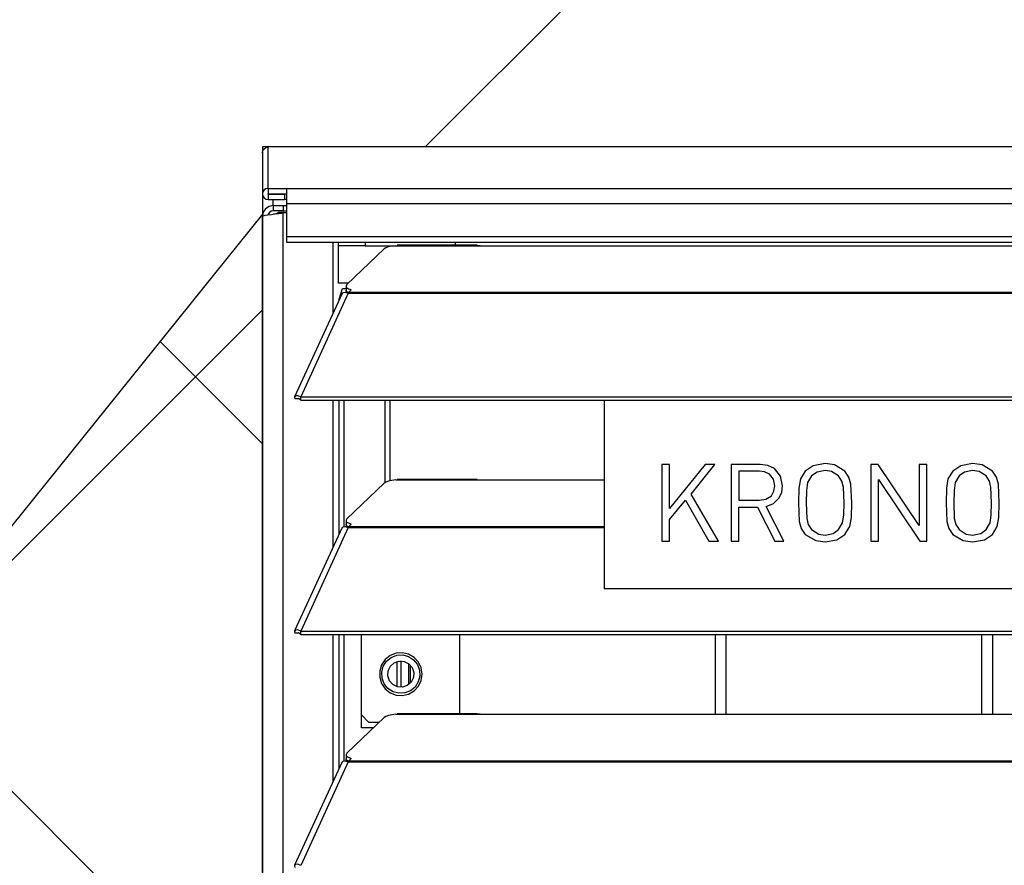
# Model space of a CAD drawing. Header units: millimetres. Extents: x 0 to 39025, y -31299 to 8400.
# Tile 152 of 256: x 6558 to 6743, y -8516 to -8358. Entities that reach past the tile are written whole.
import ezdxf

# ---------------------------------------------------------------- set-up
doc = ezdxf.new("R2010")
doc.units = ezdxf.units.MM
doc.layers.add('ODMIKI funkcionalni', color=253, linetype='Continuous')
doc.layers.add('ODMIKI varnostni', color=252, linetype='Continuous')

# ---------------------------------------------------------------- blocks, each defined once
blk = doc.blocks.new('*U55')
at = {"lineweight": 25}
for points, knots in [([(0, 1254.5), (0, 1254.5), (0.08, 1254.91), (0.08, 1254.91), (0.08, 1254.91), (0.3, 1255.25), (0.3, 1255.25), (0.3, 1255.25), (0.65, 1255.48), (0.65, 1255.48), (0.65, 1255.48), (1.04, 1255.56), (1.04, 1255.56)], [0, 0, 0, 0, 1, 1, 1, 2, 2, 2, 3, 3, 3, 4, 4, 4, 4]), ([(1.04, 1247.8), (1.04, 1247.8), (0.65, 1247.72), (0.65, 1247.72), (0.65, 1247.72), (0.3, 1247.5), (0.3, 1247.5), (0.3, 1247.5), (0.08, 1247.15), (0.08, 1247.15), (0.08, 1247.15), (0, 1246.75), (0, 1246.75), (0, 1246.75), (0.08, 1246.34), (0.08, 1246.34), (0.08, 1246.34), (0.3, 1246), (0.3, 1246), (0.3, 1246), (0.65, 1245.77), (0.65, 1245.77), (0.65, 1245.77), (1.04, 1245.7), (1.04, 1245.7)], [0, 0, 0, 0, 1, 1, 1, 2, 2, 2, 3, 3, 3, 4, 4, 4, 5, 5, 5, 6, 6, 6, 7, 7, 7, 8, 8, 8, 8]), ([(4.49, 1247.8), (4.49, 1247.8), (4.49, 1247.74), (4.49, 1247.74), (4.49, 1247.74), (4.49, 1247.56), (4.49, 1247.56), (4.49, 1247.56), (4.49, 1247.29), (4.49, 1247.29), (4.49, 1247.29), (4.49, 1246.93), (4.49, 1246.93), (4.49, 1246.93), (4.49, 1246.49), (4.49, 1246.49), (4.49, 1246.49), (4.49, 1245.99), (4.49, 1245.99), (4.49, 1245.99), (4.49, 1245.45), (4.49, 1245.45), (4.49, 1245.45), (4.49, 1244.89), (4.49, 1244.89)], [0, 0, 0, 0, 1, 1, 1, 2, 2, 2, 3, 3, 3, 4, 4, 4, 5, 5, 5, 6, 6, 6, 7, 7, 7, 8, 8, 8, 8]), ([(1.04, 1246.8), (1.04, 1246.8), (1.03, 1246.8), (1.03, 1246.8), (1.03, 1246.8), (1.01, 1246.78), (1.01, 1246.78), (1.01, 1246.78), (1, 1246.77), (1, 1246.77), (1, 1246.77), (0.99, 1246.75), (0.99, 1246.75), (0.99, 1246.75), (1, 1246.73), (1, 1246.73), (1, 1246.73), (1.01, 1246.71), (1.01, 1246.71), (1.01, 1246.71), (1.03, 1246.7), (1.03, 1246.7), (1.03, 1246.7), (1.04, 1246.7), (1.04, 1246.7)], [0, 0, 0, 0, 1, 1, 1, 2, 2, 2, 3, 3, 3, 4, 4, 4, 5, 5, 5, 6, 6, 6, 7, 7, 7, 8, 8, 8, 8]), ([(2, 1244.58), (2, 1244.58), (1.23, 1244.43), (1.23, 1244.43), (1.23, 1244.43), (0.59, 1243.99), (0.59, 1243.99), (0.59, 1243.99), (0.15, 1243.34), (0.15, 1243.34), (0.15, 1243.34), (0, 1242.58), (0, 1242.58)], [0, 0, 0, 0, 1, 1, 1, 2, 2, 2, 3, 3, 3, 4, 4, 4, 4]), ([(0, 1242.58), (0, 1242.58), (0.12, 1242.66), (0.12, 1242.66), (0.12, 1242.66), (0.48, 1242.75), (0.48, 1242.75), (0.48, 1242.75), (1.02, 1242.83), (1.02, 1242.83), (1.02, 1242.83), (1.69, 1242.92), (1.69, 1242.92), (1.69, 1242.92), (2.38, 1243), (2.38, 1243), (2.38, 1243), (3.04, 1243.09), (3.04, 1243.09), (3.04, 1243.09), (3.57, 1243.18), (3.57, 1243.18), (3.57, 1243.18), (3.9, 1243.26), (3.9, 1243.26)], [0, 0, 0, 0, 1, 1, 1, 2, 2, 2, 3, 3, 3, 4, 4, 4, 5, 5, 5, 6, 6, 6, 7, 7, 7, 8, 8, 8, 8]), ([(2, 1243.57), (2, 1243.57), (1.62, 1243.5), (1.62, 1243.5), (1.62, 1243.5), (1.29, 1243.28), (1.29, 1243.28), (1.29, 1243.28), (1.07, 1242.95), (1.07, 1242.95), (1.07, 1242.95), (1.05, 1242.84), (1.05, 1242.84)], [0, 0, 0, 0, 1, 1, 1, 2, 2, 2, 3, 3, 3, 4, 4, 4, 4]), ([(2, 1242.96), (2, 1242.96), (2.19, 1243), (2.19, 1243), (2.19, 1243), (2.52, 1243.09), (2.52, 1243.09), (2.52, 1243.09), (2.78, 1243.18), (2.78, 1243.18), (2.78, 1243.18), (2.95, 1243.26), (2.95, 1243.26)], [0, 0, 0, 0, 1, 1, 1, 2, 2, 2, 3, 3, 3, 4, 4, 4, 4]), ([(4.49, 1238.75), (4.49, 1238.75), (4.49, 1238.34), (4.49, 1238.34), (4.49, 1238.34), (4.49, 1238), (4.49, 1238), (4.49, 1238), (4.49, 1237.77), (4.49, 1237.77), (4.49, 1237.77), (4.49, 1237.69), (4.49, 1237.69)], [0, 0, 0, 0, 1, 1, 1, 2, 2, 2, 3, 3, 3, 4, 4, 4, 4]), ([(14.25, 1237.05), (14.25, 1237.05), (14.25, 1237.44), (14.25, 1237.44), (14.25, 1237.44), (14.25, 1237.69), (14.25, 1237.69)], [0, 0, 0, 0, 1, 1, 1, 2, 2, 2, 2]), ([(19.25, 1237.69), (19.25, 1237.69), (19.25, 1237.44), (19.25, 1237.44), (19.25, 1237.44), (19.25, 1237.05), (19.25, 1237.05)], [0, 0, 0, 0, 1, 1, 1, 2, 2, 2, 2]), ([(25, 1237.05), (25, 1237.05), (24.28, 1236.97), (24.28, 1236.97), (24.28, 1236.97), (23.66, 1236.82), (23.66, 1236.82), (23.66, 1236.82), (23.16, 1236.65), (23.16, 1236.65), (23.16, 1236.65), (22.83, 1236.43), (22.83, 1236.43)], [0, 0, 0, 0, 1, 1, 1, 2, 2, 2, 3, 3, 3, 4, 4, 4, 4]), ([(36.24, 1237.13), (36.24, 1237.13), (36.24, 1237.44), (36.24, 1237.44), (36.24, 1237.44), (36.24, 1237.69), (36.24, 1237.69)], [0, 0, 0, 0, 1, 1, 1, 2, 2, 2, 2]), ([(40.31, 1237.11), (40.31, 1237.11), (40.83, 1237.1), (40.83, 1237.1), (40.83, 1237.1), (41.99, 1237.05), (41.99, 1237.05)], [0, 0, 0, 0, 1, 1, 1, 2, 2, 2, 2]), ([(15.84, 1229.75), (15.84, 1229.75), (15.74, 1229.61), (15.74, 1229.61), (15.74, 1229.61), (15.7, 1229.48), (15.7, 1229.48), (15.7, 1229.48), (15.71, 1229.35), (15.71, 1229.35), (15.71, 1229.35), (15.79, 1229.22), (15.79, 1229.22), (15.79, 1229.22), (15.93, 1229.09), (15.93, 1229.09), (15.93, 1229.09), (16.12, 1228.97), (16.12, 1228.97), (16.12, 1228.97), (16.37, 1228.87), (16.37, 1228.87), (16.37, 1228.87), (16.67, 1228.77), (16.67, 1228.77)], [0, 0, 0, 0, 1, 1, 1, 2, 2, 2, 3, 3, 3, 4, 4, 4, 5, 5, 5, 6, 6, 6, 7, 7, 7, 8, 8, 8, 8]), ([(14.96, 1228.09), (14.96, 1228.09), (15.12, 1228.28), (15.12, 1228.28), (15.12, 1228.28), (15.55, 1228.32), (15.55, 1228.32), (15.55, 1228.32), (16.11, 1228.12), (16.11, 1228.12)], [0, 0, 0, 0, 1, 1, 1, 2, 2, 2, 3, 3, 3, 3]), ([(16.23, 1228.16), (16.23, 1228.16), (16.12, 1228.21), (16.12, 1228.21), (16.12, 1228.21), (15.93, 1228.33), (15.93, 1228.33), (15.93, 1228.33), (15.79, 1228.46), (15.79, 1228.46), (15.79, 1228.46), (15.71, 1228.58), (15.71, 1228.58), (15.71, 1228.58), (15.69, 1228.69), (15.69, 1228.69)], [0, 0, 0, 0, 1, 1, 1, 2, 2, 2, 3, 3, 3, 4, 4, 4, 5, 5, 5, 5]), ([(16.21, 1228.12), (16.21, 1228.12), (16.21, 1228.15), (16.21, 1228.15), (16.21, 1228.15), (16.21, 1228.19), (16.21, 1228.19), (16.21, 1228.19), (16.21, 1228.22), (16.21, 1228.22), (16.21, 1228.22), (16.21, 1228.24), (16.21, 1228.24), (16.21, 1228.24), (16.21, 1228.27), (16.21, 1228.27), (16.21, 1228.27), (16.21, 1228.29), (16.21, 1228.29), (16.21, 1228.29), (16.21, 1228.32), (16.21, 1228.32), (16.21, 1228.32), (16.21, 1228.34), (16.21, 1228.34)], [0, 0, 0, 0, 1, 1, 1, 2, 2, 2, 3, 3, 3, 4, 4, 4, 5, 5, 5, 6, 6, 6, 7, 7, 7, 8, 8, 8, 8]), ([(7.19, 1208.69), (7.19, 1208.69), (6.64, 1208.9), (6.64, 1208.9), (6.64, 1208.9), (6.22, 1208.88), (6.22, 1208.88), (6.22, 1208.88), (6.02, 1208.65), (6.02, 1208.65), (6.02, 1208.65), (6.1, 1208.32), (6.1, 1208.32)], [0, 0, 0, 0, 1, 1, 1, 2, 2, 2, 3, 3, 3, 4, 4, 4, 4]), ([(7.19, 1208.04), (7.19, 1208.04), (6.97, 1208.27), (6.97, 1208.27), (6.97, 1208.27), (6.81, 1208.37), (6.81, 1208.37), (6.81, 1208.37), (6.77, 1208.37), (6.77, 1208.37), (6.77, 1208.37), (6.87, 1208.32), (6.87, 1208.32)], [0, 0, 0, 0, 1, 1, 1, 2, 2, 2, 3, 3, 3, 4, 4, 4, 4]), ([(97.59, 1191.98), (97.59, 1191.98), (97.25, 1193.79), (97.25, 1193.79), (97.25, 1193.79), (96.12, 1195.2), (96.12, 1195.2), (96.12, 1195.2), (94.83, 1195.81), (94.83, 1195.81), (94.83, 1195.81), (93.4, 1195.98), (93.4, 1195.98)], [0, 0, 0, 0, 1, 1, 1, 2, 2, 2, 3, 3, 3, 4, 4, 4, 4]), ([(105.6, 1196.17), (105.6, 1196.17), (103.37, 1195.74), (103.37, 1195.74), (103.37, 1195.74), (101.88, 1194.76), (101.88, 1194.76)], [0, 0, 0, 0, 1, 1, 1, 2, 2, 2, 2]), ([(109.32, 1194.76), (109.32, 1194.76), (107.36, 1195.91), (107.36, 1195.91), (107.36, 1195.91), (105.6, 1196.17), (105.6, 1196.17)], [0, 0, 0, 0, 1, 1, 1, 2, 2, 2, 2]), ([(133.29, 1196.17), (133.29, 1196.17), (131.06, 1195.74), (131.06, 1195.74), (131.06, 1195.74), (129.56, 1194.76), (129.56, 1194.76)], [0, 0, 0, 0, 1, 1, 1, 2, 2, 2, 2]), ([(137, 1194.76), (137, 1194.76), (135.05, 1195.91), (135.05, 1195.91), (135.05, 1195.91), (133.29, 1196.17), (133.29, 1196.17)], [0, 0, 0, 0, 1, 1, 1, 2, 2, 2, 2]), ([(96.14, 1191.97), (96.14, 1191.97), (95.91, 1193.2), (95.91, 1193.2), (95.91, 1193.2), (95.13, 1194.17), (95.13, 1194.17), (95.13, 1194.17), (94.24, 1194.58), (94.24, 1194.58), (94.24, 1194.58), (93.26, 1194.7), (93.26, 1194.7)], [0, 0, 0, 0, 1, 1, 1, 2, 2, 2, 3, 3, 3, 4, 4, 4, 4]), ([(101.88, 1194.76), (101.88, 1194.76), (100.96, 1193.27), (100.96, 1193.27), (100.96, 1193.27), (100.66, 1191.56), (100.66, 1191.56), (100.66, 1191.56), (100.6, 1188.8), (100.6, 1188.8)], [0, 0, 0, 0, 1, 1, 1, 2, 2, 2, 3, 3, 3, 3]), ([(103.07, 1193.83), (103.07, 1193.83), (102.32, 1192.58), (102.32, 1192.58), (102.32, 1192.58), (102.09, 1191.12), (102.09, 1191.12), (102.09, 1191.12), (102.04, 1188.8), (102.04, 1188.8)], [0, 0, 0, 0, 1, 1, 1, 2, 2, 2, 3, 3, 3, 3]), ([(105.6, 1194.88), (105.6, 1194.88), (104.08, 1194.54), (104.08, 1194.54), (104.08, 1194.54), (103.07, 1193.83), (103.07, 1193.83)], [0, 0, 0, 0, 1, 1, 1, 2, 2, 2, 2]), ([(108.12, 1193.83), (108.12, 1193.83), (106.81, 1194.67), (106.81, 1194.67), (106.81, 1194.67), (105.6, 1194.88), (105.6, 1194.88)], [0, 0, 0, 0, 1, 1, 1, 2, 2, 2, 2]), ([(109.15, 1188.8), (109.15, 1188.8), (109.04, 1191.75), (109.04, 1191.75), (109.04, 1191.75), (108.76, 1192.88), (108.76, 1192.88), (108.76, 1192.88), (108.12, 1193.83), (108.12, 1193.83)], [0, 0, 0, 0, 1, 1, 1, 2, 2, 2, 3, 3, 3, 3]), ([(110.6, 1188.81), (110.6, 1188.81), (110.45, 1192.3), (110.45, 1192.3), (110.45, 1192.3), (110.08, 1193.62), (110.08, 1193.62), (110.08, 1193.62), (109.32, 1194.76), (109.32, 1194.76)], [0, 0, 0, 0, 1, 1, 1, 2, 2, 2, 3, 3, 3, 3]), ([(129.56, 1194.76), (129.56, 1194.76), (128.66, 1193.27), (128.66, 1193.27), (128.66, 1193.27), (128.35, 1191.56), (128.35, 1191.56), (128.35, 1191.56), (128.29, 1188.8), (128.29, 1188.8)], [0, 0, 0, 0, 1, 1, 1, 2, 2, 2, 3, 3, 3, 3]), ([(130.76, 1193.83), (130.76, 1193.83), (130.01, 1192.58), (130.01, 1192.58), (130.01, 1192.58), (129.79, 1191.12), (129.79, 1191.12), (129.79, 1191.12), (129.73, 1188.8), (129.73, 1188.8)], [0, 0, 0, 0, 1, 1, 1, 2, 2, 2, 3, 3, 3, 3]), ([(133.29, 1194.88), (133.29, 1194.88), (131.76, 1194.54), (131.76, 1194.54), (131.76, 1194.54), (130.76, 1193.83), (130.76, 1193.83)], [0, 0, 0, 0, 1, 1, 1, 2, 2, 2, 2]), ([(135.81, 1193.83), (135.81, 1193.83), (134.49, 1194.67), (134.49, 1194.67), (134.49, 1194.67), (133.29, 1194.88), (133.29, 1194.88)], [0, 0, 0, 0, 1, 1, 1, 2, 2, 2, 2]), ([(136.84, 1188.8), (136.84, 1188.8), (136.72, 1191.75), (136.72, 1191.75), (136.72, 1191.75), (136.45, 1192.88), (136.45, 1192.88), (136.45, 1192.88), (135.81, 1193.83), (135.81, 1193.83)], [0, 0, 0, 0, 1, 1, 1, 2, 2, 2, 3, 3, 3, 3]), ([(138.28, 1188.81), (138.28, 1188.81), (138.14, 1192.3), (138.14, 1192.3), (138.14, 1192.3), (137.77, 1193.62), (137.77, 1193.62), (137.77, 1193.62), (137, 1194.76), (137, 1194.76)], [0, 0, 0, 0, 1, 1, 1, 2, 2, 2, 3, 3, 3, 3]), ([(25, 1193.08), (25, 1193.08), (24.28, 1192.99), (24.28, 1192.99), (24.28, 1192.99), (23.66, 1192.86), (23.66, 1192.86), (23.66, 1192.86), (23.16, 1192.67), (23.16, 1192.67), (23.16, 1192.67), (22.83, 1192.46), (22.83, 1192.46)], [0, 0, 0, 0, 1, 1, 1, 2, 2, 2, 3, 3, 3, 4, 4, 4, 4]), ([(40.31, 1193.13), (40.31, 1193.13), (40.83, 1193.13), (40.83, 1193.13), (40.83, 1193.13), (41.99, 1193.08), (41.99, 1193.08)], [0, 0, 0, 0, 1, 1, 1, 2, 2, 2, 2]), ([(93.26, 1189.26), (93.26, 1189.26), (94.49, 1189.45), (94.49, 1189.45), (94.49, 1189.45), (95.53, 1190.13), (95.53, 1190.13), (95.53, 1190.13), (96, 1190.99), (96, 1190.99), (96, 1190.99), (96.14, 1191.97), (96.14, 1191.97)], [0, 0, 0, 0, 1, 1, 1, 2, 2, 2, 3, 3, 3, 4, 4, 4, 4]), ([(94.54, 1188.11), (94.54, 1188.11), (95.93, 1188.65), (95.93, 1188.65), (95.93, 1188.65), (97, 1189.71), (97, 1189.71), (97, 1189.71), (97.45, 1190.81), (97.45, 1190.81), (97.45, 1190.81), (97.59, 1191.98), (97.59, 1191.98)], [0, 0, 0, 0, 1, 1, 1, 2, 2, 2, 3, 3, 3, 4, 4, 4, 4]), ([(100.6, 1188.8), (100.6, 1188.8), (100.74, 1185.3), (100.74, 1185.3), (100.74, 1185.3), (101.11, 1183.98), (101.11, 1183.98), (101.11, 1183.98), (101.88, 1182.84), (101.88, 1182.84)], [0, 0, 0, 0, 1, 1, 1, 2, 2, 2, 3, 3, 3, 3]), ([(102.04, 1188.8), (102.04, 1188.8), (102.16, 1185.86), (102.16, 1185.86), (102.16, 1185.86), (102.43, 1184.73), (102.43, 1184.73), (102.43, 1184.73), (103.07, 1183.78), (103.07, 1183.78)], [0, 0, 0, 0, 1, 1, 1, 2, 2, 2, 3, 3, 3, 3]), ([(108.12, 1183.78), (108.12, 1183.78), (108.87, 1185.03), (108.87, 1185.03), (108.87, 1185.03), (109.09, 1186.49), (109.09, 1186.49), (109.09, 1186.49), (109.15, 1188.81), (109.15, 1188.81)], [0, 0, 0, 0, 1, 1, 1, 2, 2, 2, 3, 3, 3, 3]), ([(109.32, 1182.84), (109.32, 1182.84), (110.22, 1184.33), (110.22, 1184.33), (110.22, 1184.33), (110.53, 1186.05), (110.53, 1186.05), (110.53, 1186.05), (110.59, 1188.8), (110.59, 1188.8)], [0, 0, 0, 0, 1, 1, 1, 2, 2, 2, 3, 3, 3, 3]), ([(128.29, 1188.8), (128.29, 1188.8), (128.43, 1185.3), (128.43, 1185.3), (128.43, 1185.3), (128.8, 1183.98), (128.8, 1183.98), (128.8, 1183.98), (129.56, 1182.84), (129.56, 1182.84)], [0, 0, 0, 0, 1, 1, 1, 2, 2, 2, 3, 3, 3, 3]), ([(129.73, 1188.8), (129.73, 1188.8), (129.84, 1185.86), (129.84, 1185.86), (129.84, 1185.86), (130.12, 1184.73), (130.12, 1184.73), (130.12, 1184.73), (130.76, 1183.78), (130.76, 1183.78)], [0, 0, 0, 0, 1, 1, 1, 2, 2, 2, 3, 3, 3, 3]), ([(135.81, 1183.78), (135.81, 1183.78), (136.55, 1185.03), (136.55, 1185.03), (136.55, 1185.03), (136.78, 1186.49), (136.78, 1186.49), (136.78, 1186.49), (136.84, 1188.81), (136.84, 1188.81)], [0, 0, 0, 0, 1, 1, 1, 2, 2, 2, 3, 3, 3, 3]), ([(137, 1182.84), (137, 1182.84), (137.91, 1184.33), (137.91, 1184.33), (137.91, 1184.33), (138.22, 1186.05), (138.22, 1186.05), (138.22, 1186.05), (138.27, 1188.8), (138.27, 1188.8)], [0, 0, 0, 0, 1, 1, 1, 2, 2, 2, 3, 3, 3, 3]), ([(16.23, 1184.18), (16.23, 1184.18), (16.12, 1184.24), (16.12, 1184.24), (16.12, 1184.24), (15.93, 1184.35), (15.93, 1184.35), (15.93, 1184.35), (15.79, 1184.48), (15.79, 1184.48), (15.79, 1184.48), (15.71, 1184.61), (15.71, 1184.61), (15.71, 1184.61), (15.69, 1184.72), (15.69, 1184.72)], [0, 0, 0, 0, 1, 1, 1, 2, 2, 2, 3, 3, 3, 4, 4, 4, 5, 5, 5, 5]), ([(15.84, 1185.77), (15.84, 1185.77), (15.74, 1185.64), (15.74, 1185.64), (15.74, 1185.64), (15.7, 1185.51), (15.7, 1185.51), (15.7, 1185.51), (15.71, 1185.37), (15.71, 1185.37), (15.71, 1185.37), (15.79, 1185.25), (15.79, 1185.25), (15.79, 1185.25), (15.93, 1185.12), (15.93, 1185.12), (15.93, 1185.12), (16.12, 1185.01), (16.12, 1185.01), (16.12, 1185.01), (16.37, 1184.89), (16.37, 1184.89), (16.37, 1184.89), (16.67, 1184.8), (16.67, 1184.8)], [0, 0, 0, 0, 1, 1, 1, 2, 2, 2, 3, 3, 3, 4, 4, 4, 5, 5, 5, 6, 6, 6, 7, 7, 7, 8, 8, 8, 8]), ([(14.96, 1184.11), (14.96, 1184.11), (15.12, 1184.3), (15.12, 1184.3), (15.12, 1184.3), (15.55, 1184.35), (15.55, 1184.35), (15.55, 1184.35), (16.11, 1184.15), (16.11, 1184.15)], [0, 0, 0, 0, 1, 1, 1, 2, 2, 2, 3, 3, 3, 3]), ([(16.21, 1184.15), (16.21, 1184.15), (16.21, 1184.18), (16.21, 1184.18), (16.21, 1184.18), (16.21, 1184.21), (16.21, 1184.21), (16.21, 1184.21), (16.21, 1184.24), (16.21, 1184.24), (16.21, 1184.24), (16.21, 1184.27), (16.21, 1184.27), (16.21, 1184.27), (16.21, 1184.3), (16.21, 1184.3), (16.21, 1184.3), (16.21, 1184.33), (16.21, 1184.33), (16.21, 1184.33), (16.21, 1184.35), (16.21, 1184.35), (16.21, 1184.35), (16.21, 1184.37), (16.21, 1184.37)], [0, 0, 0, 0, 1, 1, 1, 2, 2, 2, 3, 3, 3, 4, 4, 4, 5, 5, 5, 6, 6, 6, 7, 7, 7, 8, 8, 8, 8]), ([(101.88, 1182.84), (101.88, 1182.84), (103.83, 1181.7), (103.83, 1181.7), (103.83, 1181.7), (105.6, 1181.44), (105.6, 1181.44)], [0, 0, 0, 0, 1, 1, 1, 2, 2, 2, 2]), ([(103.07, 1183.78), (103.07, 1183.78), (104.39, 1182.93), (104.39, 1182.93), (104.39, 1182.93), (105.6, 1182.72), (105.6, 1182.72)], [0, 0, 0, 0, 1, 1, 1, 2, 2, 2, 2]), ([(105.6, 1182.72), (105.6, 1182.72), (107.12, 1183.06), (107.12, 1183.06), (107.12, 1183.06), (108.12, 1183.78), (108.12, 1183.78)], [0, 0, 0, 0, 1, 1, 1, 2, 2, 2, 2]), ([(105.6, 1181.44), (105.6, 1181.44), (107.82, 1181.87), (107.82, 1181.87), (107.82, 1181.87), (109.32, 1182.84), (109.32, 1182.84)], [0, 0, 0, 0, 1, 1, 1, 2, 2, 2, 2]), ([(129.56, 1182.84), (129.56, 1182.84), (131.52, 1181.7), (131.52, 1181.7), (131.52, 1181.7), (133.29, 1181.44), (133.29, 1181.44)], [0, 0, 0, 0, 1, 1, 1, 2, 2, 2, 2]), ([(130.76, 1183.78), (130.76, 1183.78), (132.07, 1182.93), (132.07, 1182.93), (132.07, 1182.93), (133.29, 1182.72), (133.29, 1182.72)], [0, 0, 0, 0, 1, 1, 1, 2, 2, 2, 2]), ([(133.29, 1182.72), (133.29, 1182.72), (134.8, 1183.06), (134.8, 1183.06), (134.8, 1183.06), (135.81, 1183.78), (135.81, 1183.78)], [0, 0, 0, 0, 1, 1, 1, 2, 2, 2, 2]), ([(133.29, 1181.44), (133.29, 1181.44), (135.51, 1181.87), (135.51, 1181.87), (135.51, 1181.87), (137, 1182.84), (137, 1182.84)], [0, 0, 0, 0, 1, 1, 1, 2, 2, 2, 2]), ([(7.19, 1164.72), (7.19, 1164.72), (6.64, 1164.93), (6.64, 1164.93), (6.64, 1164.93), (6.22, 1164.9), (6.22, 1164.9), (6.22, 1164.9), (6.02, 1164.67), (6.02, 1164.67), (6.02, 1164.67), (6.1, 1164.35), (6.1, 1164.35)], [0, 0, 0, 0, 1, 1, 1, 2, 2, 2, 3, 3, 3, 4, 4, 4, 4]), ([(7.19, 1164.06), (7.19, 1164.06), (6.97, 1164.29), (6.97, 1164.29), (6.97, 1164.29), (6.81, 1164.39), (6.81, 1164.39), (6.81, 1164.39), (6.77, 1164.4), (6.77, 1164.4), (6.77, 1164.4), (6.87, 1164.35), (6.87, 1164.35)], [0, 0, 0, 0, 1, 1, 1, 2, 2, 2, 3, 3, 3, 4, 4, 4, 4]), ([(29.96, 1156.64), (29.96, 1156.64), (29.78, 1155.45), (29.78, 1155.45), (29.78, 1155.45), (29.27, 1154.38), (29.27, 1154.38), (29.27, 1154.38), (28.45, 1153.5), (28.45, 1153.5), (28.45, 1153.5), (27.42, 1152.9), (27.42, 1152.9), (27.42, 1152.9), (26.26, 1152.63), (26.26, 1152.63), (26.26, 1152.63), (25.07, 1152.72), (25.07, 1152.72), (25.07, 1152.72), (23.96, 1153.16), (23.96, 1153.16), (23.96, 1153.16), (23.03, 1153.9), (23.03, 1153.9), (23.03, 1153.9), (22.35, 1154.89), (22.35, 1154.89), (22.35, 1154.89), (22.01, 1156.04), (22.01, 1156.04), (22.01, 1156.04), (22.01, 1157.24), (22.01, 1157.24), (22.01, 1157.24), (22.35, 1158.38), (22.35, 1158.38), (22.35, 1158.38), (23.03, 1159.38), (23.03, 1159.38), (23.03, 1159.38), (23.96, 1160.12), (23.96, 1160.12), (23.96, 1160.12), (25.07, 1160.56), (25.07, 1160.56), (25.07, 1160.56), (26.26, 1160.65), (26.26, 1160.65), (26.26, 1160.65), (27.42, 1160.38), (27.42, 1160.38), (27.42, 1160.38), (28.45, 1159.78), (28.45, 1159.78), (28.45, 1159.78), (29.27, 1158.9), (29.27, 1158.9), (29.27, 1158.9), (29.78, 1157.82), (29.78, 1157.82), (29.78, 1157.82), (29.96, 1156.64), (29.96, 1156.64)], [0, 0, 0, 0, 1, 1, 1, 2, 2, 2, 3, 3, 3, 4, 4, 4, 5, 5, 5, 6, 6, 6, 7, 7, 7, 8, 8, 8, 9, 9, 9, 10, 10, 10, 11, 11, 11, 12, 12, 12, 13, 13, 13, 14, 14, 14, 15, 15, 15, 16, 16, 16, 17, 17, 17, 18, 18, 18, 19, 19, 19, 20, 20, 20, 21, 21, 21, 21]), ([(22.84, 1154.83), (22.84, 1154.83), (22.44, 1155.89), (22.44, 1155.89), (22.44, 1155.89), (22.38, 1157.02), (22.38, 1157.02), (22.38, 1157.02), (22.67, 1158.11), (22.67, 1158.11), (22.67, 1158.11), (23.28, 1159.06), (23.28, 1159.06), (23.28, 1159.06), (24.16, 1159.77), (24.16, 1159.77), (24.16, 1159.77), (25.21, 1160.18), (25.21, 1160.18), (25.21, 1160.18), (26.34, 1160.24), (26.34, 1160.24), (26.34, 1160.24), (27.42, 1159.94), (27.42, 1159.94), (27.42, 1159.94), (28.37, 1159.33), (28.37, 1159.33), (28.37, 1159.33), (29.08, 1158.45), (29.08, 1158.45)], [0, 0, 0, 0, 1, 1, 1, 2, 2, 2, 3, 3, 3, 4, 4, 4, 5, 5, 5, 6, 6, 6, 7, 7, 7, 8, 8, 8, 9, 9, 9, 10, 10, 10, 10]), ([(28.09, 1157.87), (28.09, 1157.87), (27.45, 1158.6), (27.45, 1158.6), (27.45, 1158.6), (26.59, 1159.03), (26.59, 1159.03), (26.59, 1159.03), (25.64, 1159.09), (25.64, 1159.09), (25.64, 1159.09), (24.73, 1158.78), (24.73, 1158.78), (24.73, 1158.78), (24.01, 1158.14), (24.01, 1158.14), (24.01, 1158.14), (23.59, 1157.28), (23.59, 1157.28), (23.59, 1157.28), (23.52, 1156.32), (23.52, 1156.32), (23.52, 1156.32), (23.83, 1155.41), (23.83, 1155.41), (23.83, 1155.41), (24.46, 1154.68), (24.46, 1154.68), (24.46, 1154.68), (25.32, 1154.25), (25.32, 1154.25), (25.32, 1154.25), (26.28, 1154.19), (26.28, 1154.19), (26.28, 1154.19), (27.18, 1154.5), (27.18, 1154.5), (27.18, 1154.5), (27.91, 1155.14), (27.91, 1155.14), (27.91, 1155.14), (28.33, 1156), (28.33, 1156), (28.33, 1156), (28.4, 1156.97), (28.4, 1156.97), (28.4, 1156.97), (28.09, 1157.87), (28.09, 1157.87)], [0, 0, 0, 0, 1, 1, 1, 2, 2, 2, 3, 3, 3, 4, 4, 4, 5, 5, 5, 6, 6, 6, 7, 7, 7, 8, 8, 8, 9, 9, 9, 10, 10, 10, 11, 11, 11, 12, 12, 12, 13, 13, 13, 14, 14, 14, 15, 15, 15, 16, 16, 16, 16]), ([(29.08, 1158.45), (29.08, 1158.45), (29.48, 1157.39), (29.48, 1157.39), (29.48, 1157.39), (29.54, 1156.26), (29.54, 1156.26), (29.54, 1156.26), (29.25, 1155.17), (29.25, 1155.17), (29.25, 1155.17), (28.63, 1154.22), (28.63, 1154.22), (28.63, 1154.22), (27.76, 1153.5), (27.76, 1153.5), (27.76, 1153.5), (26.71, 1153.1), (26.71, 1153.1), (26.71, 1153.1), (25.58, 1153.04), (25.58, 1153.04), (25.58, 1153.04), (24.5, 1153.33), (24.5, 1153.33), (24.5, 1153.33), (23.55, 1153.95), (23.55, 1153.95), (23.55, 1153.95), (22.84, 1154.83), (22.84, 1154.83)], [0, 0, 0, 0, 1, 1, 1, 2, 2, 2, 3, 3, 3, 4, 4, 4, 5, 5, 5, 6, 6, 6, 7, 7, 7, 8, 8, 8, 9, 9, 9, 10, 10, 10, 10]), ([(25, 1149.1), (25, 1149.1), (24.28, 1149.02), (24.28, 1149.02), (24.28, 1149.02), (23.66, 1148.88), (23.66, 1148.88), (23.66, 1148.88), (23.16, 1148.7), (23.16, 1148.7), (23.16, 1148.7), (22.83, 1148.48), (22.83, 1148.48)], [0, 0, 0, 0, 1, 1, 1, 2, 2, 2, 3, 3, 3, 4, 4, 4, 4]), ([(40.31, 1149.16), (40.31, 1149.16), (40.83, 1149.16), (40.83, 1149.16), (40.83, 1149.16), (41.99, 1149.1), (41.99, 1149.1)], [0, 0, 0, 0, 1, 1, 1, 2, 2, 2, 2]), ([(14.96, 1140.14), (14.96, 1140.14), (15.12, 1140.33), (15.12, 1140.33), (15.12, 1140.33), (15.55, 1140.37), (15.55, 1140.37), (15.55, 1140.37), (16.11, 1140.17), (16.11, 1140.17)], [0, 0, 0, 0, 1, 1, 1, 2, 2, 2, 3, 3, 3, 3]), ([(16.23, 1140.22), (16.23, 1140.22), (16.12, 1140.26), (16.12, 1140.26), (16.12, 1140.26), (15.93, 1140.39), (15.93, 1140.39), (15.93, 1140.39), (15.79, 1140.51), (15.79, 1140.51), (15.79, 1140.51), (15.71, 1140.64), (15.71, 1140.64), (15.71, 1140.64), (15.69, 1140.75), (15.69, 1140.75)], [0, 0, 0, 0, 1, 1, 1, 2, 2, 2, 3, 3, 3, 4, 4, 4, 5, 5, 5, 5]), ([(15.84, 1141.8), (15.84, 1141.8), (15.74, 1141.67), (15.74, 1141.67), (15.74, 1141.67), (15.7, 1141.53), (15.7, 1141.53), (15.7, 1141.53), (15.71, 1141.41), (15.71, 1141.41), (15.71, 1141.41), (15.79, 1141.27), (15.79, 1141.27), (15.79, 1141.27), (15.93, 1141.14), (15.93, 1141.14), (15.93, 1141.14), (16.12, 1141.03), (16.12, 1141.03), (16.12, 1141.03), (16.37, 1140.92), (16.37, 1140.92), (16.37, 1140.92), (16.67, 1140.82), (16.67, 1140.82)], [0, 0, 0, 0, 1, 1, 1, 2, 2, 2, 3, 3, 3, 4, 4, 4, 5, 5, 5, 6, 6, 6, 7, 7, 7, 8, 8, 8, 8]), ([(16.21, 1140.17), (16.21, 1140.17), (16.21, 1140.21), (16.21, 1140.21), (16.21, 1140.21), (16.21, 1140.24), (16.21, 1140.24), (16.21, 1140.24), (16.21, 1140.27), (16.21, 1140.27), (16.21, 1140.27), (16.21, 1140.3), (16.21, 1140.3), (16.21, 1140.3), (16.21, 1140.32), (16.21, 1140.32), (16.21, 1140.32), (16.21, 1140.35), (16.21, 1140.35), (16.21, 1140.35), (16.21, 1140.37), (16.21, 1140.37), (16.21, 1140.37), (16.21, 1140.39), (16.21, 1140.39)], [0, 0, 0, 0, 1, 1, 1, 2, 2, 2, 3, 3, 3, 4, 4, 4, 5, 5, 5, 6, 6, 6, 7, 7, 7, 8, 8, 8, 8]), ([(7.19, 1120.75), (7.19, 1120.75), (6.64, 1120.96), (6.64, 1120.96), (6.64, 1120.96), (6.22, 1120.93), (6.22, 1120.93), (6.22, 1120.93), (6.02, 1120.71), (6.02, 1120.71), (6.02, 1120.71), (6.1, 1120.37), (6.1, 1120.37)], [0, 0, 0, 0, 1, 1, 1, 2, 2, 2, 3, 3, 3, 4, 4, 4, 4])]:
    blk.add_open_spline(points, degree=3, knots=knots, dxfattribs=at)
for points in [[(1148.95, 1255.58), (1148.95, 1255.58), (1.04, 1255.58), (1.04, 1255.58)], [(1.04, 1255.56), (1.04, 1255.56), (1.04, 1255.58), (1.04, 1255.58)], [(1148.95, 1255.58), (1148.95, 1255.58), (1.04, 1255.58), (1.04, 1255.58)], [(1.04, 1255.58), (1.04, 1255.58), (1.04, 1255.58), (1.04, 1255.58)], [(1.04, 1247.8), (1.04, 1247.8), (1.04, 1255.56), (1.04, 1255.56)], [(0, 1254.5), (0, 1254.5), (0, 1246.75), (0, 1246.75)], [(1.04, 1247.8), (1.04, 1247.8), (1.04, 1247.8), (1.04, 1247.8)], [(1.04, 1247.8), (1.04, 1247.8), (1148.95, 1247.8), (1148.95, 1247.8)], [(1.04, 1247.8), (1.04, 1247.8), (4.49, 1247.8), (4.49, 1247.8)], [(1.04, 1247.8), (1.04, 1247.8), (1.04, 1246.8), (1.04, 1246.8)], [(0, 1246.75), (0, 1246.75), (0, 1242.58), (0, 1242.58)], [(1.04, 1246.8), (1.04, 1246.8), (4.49, 1246.8), (4.49, 1246.8)], [(1.04, 1246.8), (1.04, 1246.8), (1.04, 1246.7), (1.04, 1246.7)], [(1.04, 1246.7), (1.04, 1246.7), (1.04, 1245.7), (1.04, 1245.7)], [(1.04, 1246.7), (1.04, 1246.7), (4.14, 1246.7), (4.14, 1246.7)], [(1.04, 1245.7), (1.04, 1245.7), (4.14, 1245.7), (4.14, 1245.7)], [(2, 1244.58), (2, 1244.58), (2, 1245.7), (2, 1245.7)], [(4.14, 1246.7), (4.14, 1246.7), (4.14, 1245.7), (4.14, 1245.7)], [(4.49, 1246.7), (4.49, 1246.7), (4.14, 1246.7), (4.14, 1246.7)], [(4.49, 1245.7), (4.49, 1245.7), (4.14, 1245.7), (4.14, 1245.7)], [(2, 1244.58), (2, 1244.58), (2, 1243.57), (2, 1243.57)], [(2, 1244.58), (2, 1244.58), (3.9, 1244.57), (3.9, 1244.57)], [(3.9, 1244.57), (3.9, 1244.57), (4.49, 1244.61), (4.49, 1244.61)], [(3.9, 1244.57), (3.9, 1244.57), (3.9, 1243.56), (3.9, 1243.56)], [(4.49, 1244.89), (4.49, 1244.89), (4.49, 1238.75), (4.49, 1238.75)], [(1145.5, 1244.89), (1145.5, 1244.89), (4.49, 1244.89), (4.49, 1244.89)], [(0, 17.59), (0, 17.59), (0, 1242.58), (0, 1242.58)], [(3.9, 1243.56), (3.9, 1243.56), (2, 1243.57), (2, 1243.57)], [(2.01, 1242.96), (2.01, 1242.96), (2, 1242.96), (2, 1242.96)], [(2.95, 1243.26), (2.95, 1243.26), (4.49, 1243.37), (4.49, 1243.37)], [(3.9, 1243.26), (3.9, 1243.26), (2.95, 1243.26), (2.95, 1243.26)], [(3.9, 1243.56), (3.9, 1243.56), (4.49, 1243.6), (4.49, 1243.6)], [(3.9, 1243.26), (3.9, 1243.26), (4.49, 1243.3), (4.49, 1243.3)], [(3.9, 17.59), (3.9, 17.59), (3.9, 1243.26), (3.9, 1243.26)], [(4.49, 1238.75), (4.49, 1238.75), (1145.5, 1238.75), (1145.5, 1238.75)], [(4.49, 1237.69), (4.49, 1237.69), (1145.5, 1237.69), (1145.5, 1237.69)], [(13.29, 1224.5), (13.29, 1224.5), (13.29, 1237.69), (13.29, 1237.69)], [(14.25, 1230.02), (14.25, 1230.02), (14.25, 1237.05), (14.25, 1237.05)], [(19.25, 1237.05), (19.25, 1237.05), (14.25, 1237.05), (14.25, 1237.05)], [(22.83, 1236.43), (22.83, 1236.43), (15.84, 1229.75), (15.84, 1229.75)], [(19.25, 1237.05), (19.25, 1237.05), (25, 1237.05), (25, 1237.05)], [(25, 1237.05), (25, 1237.05), (25.28, 1237.1), (25.28, 1237.1)], [(25, 1237.05), (25, 1237.05), (41.99, 1237.05), (41.99, 1237.05)], [(40.31, 1237.13), (40.31, 1237.13), (25.28, 1237.13), (25.28, 1237.13)], [(41.99, 1237.05), (41.99, 1237.05), (224.99, 1237.05), (224.99, 1237.05)], [(16.12, 1230.02), (16.12, 1230.02), (14.25, 1230.02), (14.25, 1230.02)], [(14.38, 1227), (14.38, 1227), (15, 1229.01), (15, 1229.01)], [(15, 1229.01), (15, 1229.01), (15.69, 1229.01), (15.69, 1229.01)], [(15.69, 1229.46), (15.69, 1229.46), (15.69, 1228.69), (15.69, 1228.69)], [(14.94, 1228.1), (14.94, 1228.1), (6.04, 1208.71), (6.04, 1208.71)], [(16.11, 1228.12), (16.11, 1228.12), (7.19, 1208.69), (7.19, 1208.69)], [(15.61, 1228.3), (15.61, 1228.3), (15.78, 1228.46), (15.78, 1228.46)], [(16.11, 1228.12), (16.11, 1228.12), (16.21, 1228.12), (16.21, 1228.12)], [(16.11, 1228.12), (16.11, 1228.12), (16.11, 1228.12), (16.11, 1228.12)], [(16.19, 1228.12), (16.19, 1228.12), (16.21, 1228.14), (16.21, 1228.14)], [(16.21, 1228.34), (16.21, 1228.34), (16.67, 1228.77), (16.67, 1228.77)], [(16.21, 1228.34), (16.21, 1228.34), (1133.33, 1228.34), (1133.33, 1228.34)], [(16.21, 1228.12), (16.21, 1228.12), (1133.33, 1228.12), (1133.33, 1228.12)], [(14.44, 1227), (14.44, 1227), (14.38, 1227), (14.38, 1227)], [(14.38, 1226.89), (14.38, 1226.89), (14.38, 1227), (14.38, 1227)], [(7.19, 1208.69), (7.19, 1208.69), (7.21, 1208.69), (7.21, 1208.69)], [(7.19, 1208.04), (7.19, 1208.04), (7.19, 1208.69), (7.19, 1208.69)], [(7.21, 1208.69), (7.21, 1208.69), (1142.79, 1208.69), (1142.79, 1208.69)], [(7.21, 1208.03), (7.21, 1208.03), (7.21, 1208.69), (7.21, 1208.69)], [(6.87, 1208.32), (6.87, 1208.32), (6.1, 1208.32), (6.1, 1208.32)], [(7.19, 1208.04), (7.19, 1208.04), (7.21, 1208.03), (7.21, 1208.03)], [(7.21, 1208.03), (7.21, 1208.03), (1142.79, 1208.03), (1142.79, 1208.03)], [(13.29, 1180.52), (13.29, 1180.52), (13.29, 1208.03), (13.29, 1208.03)], [(14.38, 1182.91), (14.38, 1182.91), (14.38, 1208.03), (14.38, 1208.03)], [(15.33, 1184.33), (15.33, 1184.33), (15.33, 1208.03), (15.33, 1208.03)], [(23.01, 1192.57), (23.01, 1192.57), (23.01, 1208.03), (23.01, 1208.03)], [(23.96, 1192.92), (23.96, 1192.92), (23.96, 1208.03), (23.96, 1208.03)], [(64.16, 1208.03), (64.16, 1208.03), (64.16, 1172.67), (64.16, 1172.67)], [(76.4, 1195.98), (76.4, 1195.98), (74.96, 1195.98), (74.96, 1195.98)], [(74.96, 1195.98), (74.96, 1195.98), (74.96, 1181.62), (74.96, 1181.62)], [(83.06, 1195.98), (83.06, 1195.98), (76.4, 1187.74), (76.4, 1187.74)], [(76.4, 1187.74), (76.4, 1187.74), (76.4, 1195.98), (76.4, 1195.98)], [(80.44, 1190.44), (80.44, 1190.44), (84.93, 1195.98), (84.93, 1195.98)], [(84.93, 1195.98), (84.93, 1195.98), (83.06, 1195.98), (83.06, 1195.98)], [(93.4, 1195.98), (93.4, 1195.98), (87.97, 1195.98), (87.97, 1195.98)], [(87.97, 1195.98), (87.97, 1195.98), (87.97, 1181.62), (87.97, 1181.62)], [(115.53, 1195.98), (115.53, 1195.98), (114.17, 1195.98), (114.17, 1195.98)], [(114.17, 1195.98), (114.17, 1195.98), (114.17, 1181.62), (114.17, 1181.62)], [(123.27, 1184.51), (123.27, 1184.51), (115.53, 1195.98), (115.53, 1195.98)], [(124.71, 1195.98), (124.71, 1195.98), (123.27, 1195.98), (123.27, 1195.98)], [(123.27, 1195.98), (123.27, 1195.98), (123.27, 1184.51), (123.27, 1184.51)], [(124.71, 1181.62), (124.71, 1181.62), (124.71, 1195.98), (124.71, 1195.98)], [(93.26, 1194.7), (93.26, 1194.7), (89.41, 1194.7), (89.41, 1194.7)], [(89.41, 1194.7), (89.41, 1194.7), (89.41, 1189.26), (89.41, 1189.26)], [(22.83, 1192.46), (22.83, 1192.46), (15.84, 1185.77), (15.84, 1185.77)], [(25, 1193.08), (25, 1193.08), (25.28, 1193.13), (25.28, 1193.13)], [(25, 1193.08), (25, 1193.08), (41.99, 1193.08), (41.99, 1193.08)], [(40.31, 1193.15), (40.31, 1193.15), (25.28, 1193.15), (25.28, 1193.15)], [(41.99, 1193.08), (41.99, 1193.08), (64.16, 1193.08), (64.16, 1193.08)], [(96.14, 1191.97), (96.14, 1191.97), (96.14, 1191.97), (96.14, 1191.97)], [(115.61, 1181.62), (115.61, 1181.62), (115.61, 1193.14), (115.61, 1193.14)], [(115.61, 1193.14), (115.61, 1193.14), (123.35, 1181.62), (123.35, 1181.62)], [(85.58, 1181.62), (85.58, 1181.62), (80.44, 1190.44), (80.44, 1190.44)], [(76.4, 1185.64), (76.4, 1185.64), (79.42, 1189.27), (79.42, 1189.27)], [(79.42, 1189.27), (79.42, 1189.27), (83.77, 1181.62), (83.77, 1181.62)], [(89.41, 1189.26), (89.41, 1189.26), (93.26, 1189.26), (93.26, 1189.26)], [(109.15, 1188.81), (109.15, 1188.81), (109.15, 1188.8), (109.15, 1188.8)], [(110.59, 1188.8), (110.59, 1188.8), (110.6, 1188.81), (110.6, 1188.81)], [(136.84, 1188.81), (136.84, 1188.81), (136.84, 1188.8), (136.84, 1188.8)], [(138.27, 1188.8), (138.27, 1188.8), (138.28, 1188.81), (138.28, 1188.81)], [(89.41, 1181.62), (89.41, 1181.62), (89.41, 1187.98), (89.41, 1187.98)], [(89.41, 1187.98), (89.41, 1187.98), (92.88, 1187.98), (92.88, 1187.98)], [(92.88, 1187.98), (92.88, 1187.98), (96.16, 1181.62), (96.16, 1181.62)], [(97.87, 1181.62), (97.87, 1181.62), (94.54, 1188.11), (94.54, 1188.11)], [(15.69, 1185.48), (15.69, 1185.48), (15.69, 1184.72), (15.69, 1184.72)], [(16.21, 1184.37), (16.21, 1184.37), (16.67, 1184.8), (16.67, 1184.8)], [(76.4, 1181.62), (76.4, 1181.62), (76.4, 1185.64), (76.4, 1185.64)], [(14.94, 1184.13), (14.94, 1184.13), (6.04, 1164.74), (6.04, 1164.74)], [(16.11, 1184.15), (16.11, 1184.15), (7.19, 1164.72), (7.19, 1164.72)], [(15.61, 1184.33), (15.61, 1184.33), (15.78, 1184.49), (15.78, 1184.49)], [(16.11, 1184.15), (16.11, 1184.15), (16.21, 1184.15), (16.21, 1184.15)], [(16.11, 1184.15), (16.11, 1184.15), (16.11, 1184.15), (16.11, 1184.15)], [(16.19, 1184.15), (16.19, 1184.15), (16.21, 1184.17), (16.21, 1184.17)], [(16.21, 1184.37), (16.21, 1184.37), (64.16, 1184.37), (64.16, 1184.37)], [(16.21, 1184.15), (16.21, 1184.15), (64.16, 1184.15), (64.16, 1184.15)], [(74.96, 1181.62), (74.96, 1181.62), (76.4, 1181.62), (76.4, 1181.62)], [(83.77, 1181.62), (83.77, 1181.62), (85.58, 1181.62), (85.58, 1181.62)], [(87.97, 1181.62), (87.97, 1181.62), (89.41, 1181.62), (89.41, 1181.62)], [(96.16, 1181.62), (96.16, 1181.62), (97.87, 1181.62), (97.87, 1181.62)], [(114.17, 1181.62), (114.17, 1181.62), (115.61, 1181.62), (115.61, 1181.62)], [(123.35, 1181.62), (123.35, 1181.62), (124.71, 1181.62), (124.71, 1181.62)], [(238.76, 1172.67), (238.76, 1172.67), (64.16, 1172.67), (64.16, 1172.67)], [(6.87, 1164.35), (6.87, 1164.35), (6.1, 1164.35), (6.1, 1164.35)], [(7.19, 1164.72), (7.19, 1164.72), (7.21, 1164.72), (7.21, 1164.72)], [(7.19, 1164.06), (7.19, 1164.06), (7.19, 1164.72), (7.19, 1164.72)], [(7.21, 1164.72), (7.21, 1164.72), (1142.79, 1164.72), (1142.79, 1164.72)], [(7.21, 1164.06), (7.21, 1164.06), (7.21, 1164.72), (7.21, 1164.72)], [(7.19, 1164.06), (7.19, 1164.06), (7.21, 1164.06), (7.21, 1164.06)], [(7.21, 1164.06), (7.21, 1164.06), (1142.79, 1164.06), (1142.79, 1164.06)], [(13.29, 1136.55), (13.29, 1136.55), (13.29, 1164.06), (13.29, 1164.06)], [(14.38, 1138.94), (14.38, 1138.94), (14.38, 1164.06), (14.38, 1164.06)], [(15.33, 1140.35), (15.33, 1140.35), (15.33, 1164.06), (15.33, 1164.06)], [(18.58, 1146.59), (18.58, 1146.59), (18.58, 1164.06), (18.58, 1164.06)], [(37, 1164.06), (37, 1164.06), (37, 1149.18), (37, 1149.18)], [(85, 1149.1), (85, 1149.1), (85, 1164.06), (85, 1164.06)], [(86.99, 1164.06), (86.99, 1164.06), (86.99, 1149.1), (86.99, 1149.1)], [(135, 1149.1), (135, 1149.1), (135, 1164.06), (135, 1164.06)], [(137, 1164.06), (137, 1164.06), (137, 1149.1), (137, 1149.1)], [(25.2, 1158.99), (25.2, 1158.99), (25.2, 1154.29), (25.2, 1154.29)], [(26, 1154.17), (26, 1154.17), (26, 1159.11), (26, 1159.11)], [(27.5, 1154.71), (27.5, 1154.71), (27.5, 1158.57), (27.5, 1158.57)], [(27.8, 1155), (27.8, 1155), (27.8, 1158.28), (27.8, 1158.28)], [(22.83, 1148.48), (22.83, 1148.48), (15.84, 1141.8), (15.84, 1141.8)], [(18.58, 1148.97), (18.58, 1148.97), (19.96, 1147.59), (19.96, 1147.59)], [(21.91, 1147.59), (21.91, 1147.59), (19.96, 1147.59), (19.96, 1147.59)], [(25, 1149.1), (25, 1149.1), (25.28, 1149.16), (25.28, 1149.16)], [(25, 1149.1), (25, 1149.1), (41.99, 1149.1), (41.99, 1149.1)], [(40.31, 1149.18), (40.31, 1149.18), (25.28, 1149.18), (25.28, 1149.18)], [(41.99, 1149.1), (41.99, 1149.1), (224.99, 1149.1), (224.99, 1149.1)], [(20.86, 1146.59), (20.86, 1146.59), (18.58, 1146.59), (18.58, 1146.59)], [(15.61, 1140.35), (15.61, 1140.35), (15.78, 1140.52), (15.78, 1140.52)], [(15.69, 1141.51), (15.69, 1141.51), (15.69, 1140.75), (15.69, 1140.75)], [(16.19, 1140.17), (16.19, 1140.17), (16.21, 1140.19), (16.21, 1140.19)], [(16.21, 1140.39), (16.21, 1140.39), (16.67, 1140.82), (16.67, 1140.82)], [(16.21, 1140.39), (16.21, 1140.39), (1133.33, 1140.39), (1133.33, 1140.39)], [(14.94, 1140.16), (14.94, 1140.16), (6.04, 1120.76), (6.04, 1120.76)], [(16.11, 1140.17), (16.11, 1140.17), (7.19, 1120.75), (7.19, 1120.75)], [(16.11, 1140.17), (16.11, 1140.17), (16.21, 1140.17), (16.21, 1140.17)], [(16.11, 1140.17), (16.11, 1140.17), (16.11, 1140.17), (16.11, 1140.17)], [(16.21, 1140.17), (16.21, 1140.17), (1133.33, 1140.17), (1133.33, 1140.17)]]:
    blk.add_open_spline(points, degree=3, dxfattribs=at)

msp = doc.modelspace()

# ---------------------------------------------------------------- hatches: boundary and pattern name
at = {"layer": 'ODMIKI funkcionalni'}
h = msp.add_hatch(dxfattribs=at)
h.set_pattern_fill('ANSI31', color=256, scale=25)
h.set_pattern_definition([(45, (0, -18719.98), (-56.1266, 56.1266), [])])
h.paths.add_polyline_path([(7753.64, -9637.01), (7753.64, -8381.43), (6603.64, -8381.43), (6603.64, -9637.01), (6003.64, -9637.01), (6003.64, -7881.43), (8053.64, -7881.43), (8053.64, -9637.01)])
at = {"layer": 'ODMIKI varnostni'}
h = msp.add_hatch(dxfattribs=at)
h.set_pattern_fill('ANSI31', color=256, scale=25, angle=90)
h.set_pattern_definition([(135, (2474.9, -17891.15), (-56.1266, -56.1266), [])])
h.paths.add_polyline_path([(6603.64, -9637.01), (6603.64, -8394.04), (5603.64, -9637.01)])

# ---------------------------------------------------------------- linework, layer by layer
at = {"layer": 'ODMIKI funkcionalni'}
msp.add_lwpolyline([(7753.64, -9637.01), (7753.64, -8381.43), (6603.64, -8381.43), (6603.64, -9637.01), (6003.64, -9637.01), (6003.64, -7881.43), (8053.64, -7881.43), (8053.64, -9637.01)], close=True, dxfattribs=at)
at = {"layer": 'ODMIKI varnostni'}
msp.add_lwpolyline([(6603.64, -9637.01), (6603.64, -8394.04), (5603.64, -9637.01)], close=True, dxfattribs=at)

# ---------------------------------------------------------------- block references
at = {"color": 1}
msp.add_blockref('*U55', (6603.64, -9637.01), dxfattribs=at)

doc.saveas('drawing.dxf')
